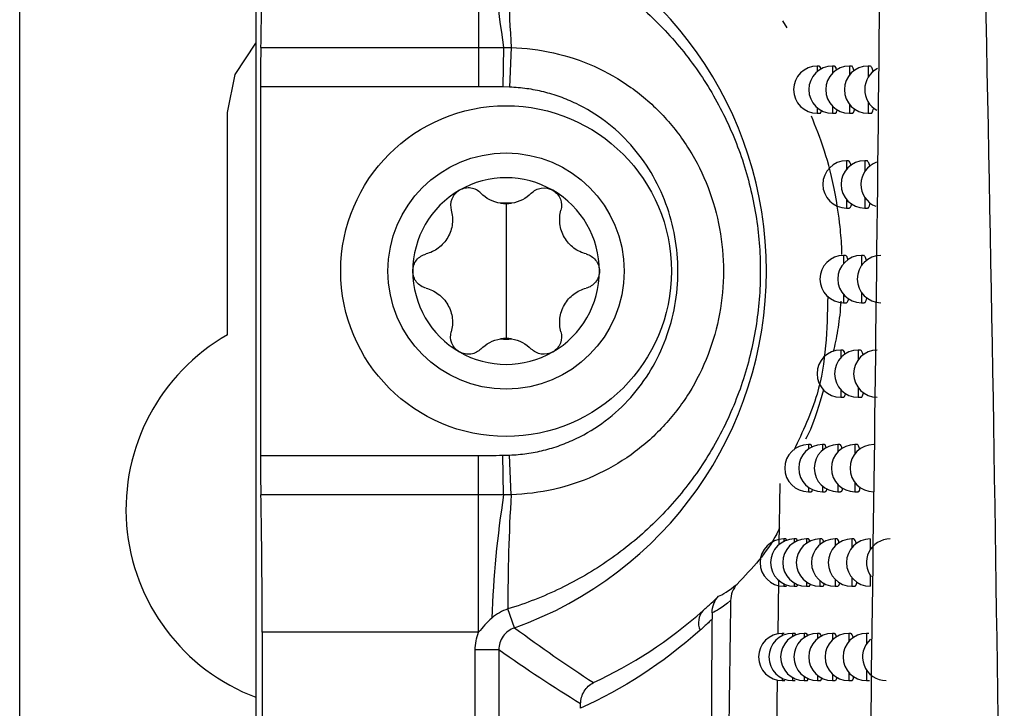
# Model space of a CAD drawing. Header units: millimetres. Extents: x 15336 to 16492, y 10123 to 11383.
# Tile 30 of 71: x 15911 to 15932, y 10610 to 10625. Entities that reach past the tile are written whole.
import ezdxf

# ---------------------------------------------------------------- set-up
doc = ezdxf.new("R2010")
doc.units = ezdxf.units.MM

msp = doc.modelspace()

# ---------------------------------------------------------------- linework, layer by layer
at = {"color": 7, "linetype": 'Continuous', "lineweight": 25}
for p, q in [((15910.797, 10589.564), (15910.797, 10899.564)), ((15915.797, 10899.564), (15915.797, 10589.564)), ((15920.51, 10627.253), (15920.51, 10624.342)), ((15926.941, 10624.903), (15927.034, 10624.758)), ((15915.901, 10624.342), (15920.51, 10624.342)), ((15920.51, 10624.342), (15920.51, 10623.511)), ((15921.039, 10624.341), (15921.024, 10623.505)), ((15921.198, 10624.339), (15921.165, 10623.501)), ((15927.718, 10623.948), (15927.675, 10623.948)), ((15927.675, 10623.948), (15927.675, 10623.829)), ((15928.041, 10623.948), (15927.998, 10623.948)), ((15927.998, 10623.948), (15927.998, 10623.796)), ((15928.399, 10623.948), (15928.356, 10623.948)), ((15928.356, 10623.948), (15928.356, 10623.756)), ((15928.793, 10623.948), (15928.75, 10623.948)), ((15928.75, 10623.948), (15928.75, 10623.703)), ((15915.893, 10623.511), (15915.893, 10615.705)), ((15920.51, 10623.511), (15915.893, 10623.511)), ((15921.165, 10623.501), (15921.024, 10623.505)), ((15928.75, 10623.192), (15928.75, 10622.948)), ((15927.675, 10623.066), (15927.675, 10622.948)), ((15927.998, 10623.099), (15927.998, 10622.948)), ((15928.356, 10623.14), (15928.356, 10622.948)), ((15915.197, 10618.259), (15915.197, 10622.964)), ((15927.675, 10622.948), (15927.733, 10622.948)), ((15927.998, 10622.948), (15928.056, 10622.948)), ((15928.356, 10622.948), (15928.415, 10622.948)), ((15928.75, 10622.948), (15928.81, 10622.948)), ((15928.337, 10621.943), (15928.294, 10621.943)), ((15928.294, 10621.943), (15928.294, 10621.761)), ((15928.722, 10621.943), (15928.68, 10621.943)), ((15928.68, 10621.943), (15928.68, 10621.712)), ((15928.294, 10621.124), (15928.294, 10620.943)), ((15928.68, 10621.173), (15928.68, 10620.943)), ((15921.091, 10621.033), (15921.091, 10619.608)), ((15928.294, 10620.943), (15928.353, 10620.943)), ((15928.68, 10620.943), (15928.739, 10620.943)), ((15928.275, 10619.939), (15928.233, 10619.939)), ((15928.233, 10619.939), (15928.233, 10619.767)), ((15928.653, 10619.939), (15928.61, 10619.939)), ((15928.61, 10619.939), (15928.61, 10619.722)), ((15921.091, 10619.608), (15921.091, 10618.183)), ((15928.233, 10619.111), (15928.233, 10618.939)), ((15928.61, 10619.156), (15928.61, 10618.939)), ((15928.233, 10618.939), (15928.292, 10618.939)), ((15928.61, 10618.939), (15928.67, 10618.939)), ((15928.215, 10617.937), (15928.172, 10617.937)), ((15928.172, 10617.937), (15928.172, 10617.774)), ((15928.584, 10617.937), (15928.542, 10617.937)), ((15928.542, 10617.937), (15928.542, 10617.732)), ((15928.542, 10617.142), (15928.542, 10616.937)), ((15928.172, 10617.1), (15928.172, 10616.937)), ((15928.172, 10616.937), (15928.231, 10616.937)), ((15928.542, 10616.937), (15928.601, 10616.937)), ((15927.533, 10615.937), (15927.489, 10615.937)), ((15927.489, 10615.937), (15927.489, 10615.841)), ((15927.827, 10615.937), (15927.784, 10615.937)), ((15927.784, 10615.937), (15927.784, 10615.814)), ((15928.155, 10615.937), (15928.113, 10615.937)), ((15928.113, 10615.937), (15928.113, 10615.782)), ((15928.517, 10615.937), (15928.474, 10615.937)), ((15928.474, 10615.937), (15928.474, 10615.742)), ((15915.893, 10615.705), (15920.51, 10615.705)), ((15920.51, 10614.873), (15920.51, 10615.705)), ((15921.024, 10615.71), (15921.165, 10615.714)), ((15921.039, 10614.874), (15921.024, 10615.71)), ((15921.198, 10614.876), (15921.165, 10615.714)), ((15926.873, 10613.812), (15926.891, 10615.116)), ((15927.784, 10615.06), (15927.784, 10614.937)), ((15928.113, 10615.092), (15928.113, 10614.937)), ((15928.474, 10615.131), (15928.474, 10614.937)), ((15920.51, 10614.873), (15915.901, 10614.873)), ((15920.51, 10611.963), (15920.51, 10614.873)), ((15927.489, 10615.033), (15927.489, 10614.937)), ((15927.489, 10614.937), (15927.547, 10614.937)), ((15927.784, 10614.937), (15927.843, 10614.937)), ((15928.113, 10614.937), (15928.171, 10614.937)), ((15928.474, 10614.937), (15928.534, 10614.937)), ((15927.011, 10613.938), (15926.967, 10613.938)), ((15926.967, 10613.938), (15926.967, 10613.886)), ((15927.233, 10613.938), (15927.189, 10613.938)), ((15927.189, 10613.938), (15927.189, 10613.868)), ((15927.488, 10613.938), (15927.445, 10613.938)), ((15927.445, 10613.938), (15927.445, 10613.847)), ((15927.776, 10613.938), (15927.733, 10613.938)), ((15927.733, 10613.938), (15927.733, 10613.821)), ((15928.096, 10613.938), (15928.054, 10613.938)), ((15928.054, 10613.938), (15928.054, 10613.791)), ((15928.45, 10613.938), (15928.408, 10613.938)), ((15928.408, 10613.938), (15928.408, 10613.754)), ((15928.795, 10613.938), (15928.795, 10613.708)), ((15926.846, 10611.924), (15926.862, 10613.066)), ((15926.967, 10612.99), (15926.967, 10612.938)), ((15927.189, 10613.008), (15927.189, 10612.938)), ((15927.445, 10613.029), (15927.445, 10612.938)), ((15927.733, 10613.055), (15927.733, 10612.938)), ((15928.054, 10613.085), (15928.054, 10612.938)), ((15928.408, 10613.122), (15928.408, 10612.938)), ((15928.795, 10613.168), (15928.795, 10612.938)), ((15926.967, 10612.938), (15927.023, 10612.938)), ((15927.189, 10612.938), (15927.246, 10612.938)), ((15927.445, 10612.938), (15927.502, 10612.938)), ((15927.733, 10612.938), (15927.791, 10612.938)), ((15928.054, 10612.938), (15928.113, 10612.938)), ((15928.408, 10612.938), (15928.467, 10612.938)), ((15921.27, 10612.061), (15921.129, 10612.458)), ((15915.928, 10611.963), (15915.928, 10589.695)), ((15920.51, 10611.963), (15915.928, 10611.963)), ((15926.979, 10611.941), (15926.935, 10611.941)), ((15926.935, 10611.941), (15926.935, 10611.891)), ((15927.196, 10611.941), (15927.152, 10611.941)), ((15927.152, 10611.941), (15927.152, 10611.874)), ((15927.444, 10611.941), (15927.401, 10611.941)), ((15927.401, 10611.941), (15927.401, 10611.854)), ((15927.725, 10611.941), (15927.682, 10611.941)), ((15927.682, 10611.941), (15927.682, 10611.83)), ((15928.038, 10611.941), (15927.996, 10611.941)), ((15927.996, 10611.941), (15927.996, 10611.801)), ((15928.384, 10611.941), (15928.342, 10611.941)), ((15928.342, 10611.941), (15928.342, 10611.767)), ((15928.764, 10611.941), (15928.721, 10611.941)), ((15928.721, 10611.941), (15928.721, 10611.723)), ((15920.938, 10611.59), (15920.438, 10611.59)), ((15920.438, 10594.204), (15920.438, 10611.59)), ((15920.938, 10611.59), (15920.938, 10594.704)), ((15928.342, 10611.115), (15928.342, 10610.941)), ((15928.721, 10611.158), (15928.721, 10610.941)), ((15926.819, 10609.93), (15926.833, 10610.955)), ((15926.935, 10610.99), (15926.935, 10610.941)), ((15926.935, 10610.941), (15926.991, 10610.941)), ((15927.152, 10611.007), (15927.152, 10610.941)), ((15927.152, 10610.941), (15927.209, 10610.941)), ((15927.401, 10611.027), (15927.401, 10610.941)), ((15927.401, 10610.941), (15927.458, 10610.941)), ((15927.682, 10611.051), (15927.682, 10610.941)), ((15927.682, 10610.941), (15927.74, 10610.941)), ((15927.996, 10611.08), (15927.996, 10610.941)), ((15927.996, 10610.941), (15928.054, 10610.941)), ((15928.342, 10610.941), (15928.401, 10610.941)), ((15928.721, 10610.941), (15928.781, 10610.941))]:
    msp.add_line(p, q, dxfattribs=at)
at = {"color": 7, "linetype": 'Continuous', "lineweight": 25, "flags": 128}
msp.add_lwpolyline([(15915.197, 10622.964), (15915.357, 10623.768), (15915.797, 10624.434)], dxfattribs=at)
at = {"color": 7, "linetype": 'Continuous', "lineweight": 25}
for radius in [3.5, 2.5]:
    msp.add_circle((15921.091, 10619.608), radius, dxfattribs=at)
for centre, radius, start, end in [((15918.591, 10619.608), 8.009, 289.5453, 70.4547), ((15943.488, 10627.832), 22.719, 182.2202, 188.8384), ((15958.596, 10626.609), 37.467, 179.7739, 183.474), ((15927.675, 10623.448), 0.5, 90, 270), ((15927.998, 10623.448), 0.5, 90, 270), ((15928.356, 10623.448), 0.5, 90, 270), ((15928.75, 10623.448), 0.5, 90, 270), ((15929.18, 10623.448), 0.5, 117.1683, 240.9855), ((15928.294, 10621.443), 0.5, 90, 270), ((15928.68, 10621.443), 0.5, 90, 270), ((15929.101, 10621.443), 0.5, 110.4053, 248.1404), ((15921.091, 10619.608), 1.975, 60, 120), ((15921.091, 10619.608), 1.975, 120, 180), ((15921.091, 10619.608), 1.975, 0, 60), ((15921.091, 10619.608), 1.439, 85.3517, 94.6483), ((15921.091, 10621.781), 0.748, 261.0355, 278.9645), ((15928.233, 10619.439), 0.5, 90, 270), ((15928.61, 10619.439), 0.5, 90, 270), ((15929.023, 10619.439), 0.5, 90, 270), ((15921.091, 10619.608), 1.975, 180, 240), ((15921.091, 10619.608), 1.975, 300, 0), ((15917.297, 10614.564), 4.25, 119.6116, 249.3327), ((15921.091, 10617.434), 0.748, 81.0355, 98.9645), ((15921.091, 10619.608), 1.439, 265.3517, 274.6483), ((15921.091, 10619.608), 1.975, 240, 300), ((15928.172, 10617.437), 0.5, 90, 270), ((15928.542, 10617.437), 0.5, 90, 270), ((15928.946, 10617.437), 0.5, 90, 270), ((15927.489, 10615.437), 0.5, 90, 270), ((15927.784, 10615.437), 0.5, 90, 270), ((15928.113, 10615.437), 0.5, 90, 270), ((15928.474, 10615.437), 0.5, 90, 270), ((15928.87, 10615.437), 0.5, 90, 270), ((15943.488, 10611.383), 22.719, 171.1616, 177.7798), ((15958.596, 10612.606), 37.467, 176.526, 180.2261), ((15926.967, 10613.438), 0.5, 90, 270), ((15927.189, 10613.438), 0.5, 90, 270), ((15927.445, 10613.438), 0.5, 90, 270), ((15927.733, 10613.438), 0.5, 90, 270), ((15928.054, 10613.438), 0.5, 90, 270), ((15928.408, 10613.438), 0.5, 90, 270), ((15928.795, 10613.438), 0.5, 90, 270), ((15929.216, 10613.438), 0.5, 90, 217.3537), ((15925.553, 10612.162), 0.391, 137.6419, 203.6566), ((15926.935, 10611.441), 0.5, 90, 270), ((15927.152, 10611.441), 0.5, 90, 270), ((15927.401, 10611.441), 0.5, 90, 270), ((15927.682, 10611.441), 0.5, 90, 270), ((15927.996, 10611.441), 0.5, 90, 270), ((15928.342, 10611.441), 0.5, 90, 270), ((15928.721, 10611.441), 0.5, 90, 270), ((15929.134, 10611.441), 0.5, 131.1634, 270)]:
    msp.add_arc(centre, radius, start, end, dxfattribs=at)
for centre, major_axis, start_param, end_param in [((15915.867, 10627.253), (0, 3.5), 3.730624, 4.712389), ((15915.911, 10623.511), (0, 1), 0.589031, 1.570796), ((15915.911, 10615.705), (0, 1), 1.570796, 2.552562), ((15915.867, 10611.963), (0, 3.5), 4.712389, 5.694154)]:
    msp.add_ellipse(centre, major_axis=major_axis, ratio=0.017455, start_param=start_param, end_param=end_param, dxfattribs=at)
for points, knots in [([(15929.113, 10660.635), (15929.114, 10651.111), (15929.115, 10632.061), (15928.848, 10613.079), (15928.714, 10603.587)], [0, 0, 0, 0, 0.499933, 1, 1, 1, 1]), ([(15930.311, 10660.249), (15930.553, 10651.954), (15930.973, 10637.506), (15931.425, 10617.054), (15931.565, 10604.899), (15931.634, 10598.893)], [0, 0, 0, 0, 0.405382, 0.706155, 1, 1, 1, 1]), ([(15921.129, 10626.757), (15921.512, 10626.641), (15921.882, 10626.497), (15922.6, 10626.15), (15922.947, 10625.946), (15923.6, 10625.492), (15923.907, 10625.241), (15924.483, 10624.686), (15924.748, 10624.386), (15925.225, 10623.75), (15925.439, 10623.411), (15925.809, 10622.703), (15925.965, 10622.338), (15926.216, 10621.581), (15926.312, 10621.19), (15926.439, 10620.405), (15926.471, 10620.008), (15926.471, 10619.206), (15926.439, 10618.809), (15926.311, 10618.022), (15926.215, 10617.631), (15925.964, 10616.876), (15925.808, 10616.51), (15925.437, 10615.8), (15925.224, 10615.463), (15924.747, 10614.828), (15924.481, 10614.527), (15923.906, 10613.974), (15923.599, 10613.723), (15922.947, 10613.269), (15922.6, 10613.066), (15921.882, 10612.719), (15921.512, 10612.574), (15921.129, 10612.458)], [0, 0, 0, 0, 0.0625, 0.0625, 0.125, 0.125, 0.1875, 0.1875, 0.25, 0.25, 0.3125, 0.3125, 0.375, 0.375, 0.4375, 0.4375, 0.5, 0.5, 0.5625, 0.5625, 0.625, 0.625, 0.6875, 0.6875, 0.75, 0.75, 0.8125, 0.8125, 0.875, 0.875, 0.9375, 0.9375, 1, 1, 1, 1]), ([(15921.198, 10624.339), (15921.502, 10624.331), (15921.8, 10624.294), (15922.386, 10624.161), (15922.676, 10624.065), (15923.227, 10623.819), (15923.487, 10623.67), (15923.977, 10623.321), (15924.208, 10623.119), (15924.618, 10622.681), (15924.801, 10622.443), (15925.122, 10621.929), (15925.257, 10621.657), (15925.472, 10621.097), (15925.555, 10620.804), (15925.664, 10620.208), (15925.691, 10619.909), (15925.691, 10619.308), (15925.664, 10619.003), (15925.554, 10618.41), (15925.473, 10618.121), (15925.257, 10617.56), (15925.121, 10617.285), (15924.803, 10616.775), (15924.621, 10616.538), (15924.209, 10616.097), (15923.979, 10615.896), (15923.491, 10615.548), (15923.231, 10615.398), (15922.676, 10615.15), (15922.39, 10615.055), (15921.804, 10614.923), (15921.502, 10614.884), (15921.198, 10614.876)], [0, 0, 0, 0, 0.0625, 0.0625, 0.125, 0.125, 0.1875, 0.1875, 0.25, 0.25, 0.3125, 0.3125, 0.375, 0.375, 0.4375, 0.4375, 0.5, 0.5, 0.5625, 0.5625, 0.625, 0.625, 0.6875, 0.6875, 0.75, 0.75, 0.8125, 0.8125, 0.875, 0.875, 0.9375, 0.9375, 1, 1, 1, 1]), ([(15927.755, 10623.88), (15927.751, 10623.895), (15927.74, 10623.939), (15927.726, 10623.944), (15927.718, 10623.947)], [0, 0, 0, 0, 0.328887, 1, 1, 1, 1]), ([(15928.089, 10623.86), (15928.082, 10623.883), (15928.067, 10623.936), (15928.05, 10623.943), (15928.041, 10623.947)], [0, 0, 0, 0, 0.4181368, 1, 1, 1, 1]), ([(15928.458, 10623.842), (15928.449, 10623.869), (15928.431, 10623.927), (15928.409, 10623.957), (15928.399, 10623.948), (15928.399, 10623.948)], [0, 0, 0, 0, 0.482514, 0.999383, 1, 1, 1, 1]), ([(15928.863, 10623.822), (15928.862, 10623.827), (15928.852, 10623.874), (15928.828, 10623.92), (15928.804, 10623.957), (15928.793, 10623.947), (15928.793, 10623.947)], [0, 0, 0, 0, 0.055582, 0.521381, 0.996151, 1, 1, 1, 1]), ([(15921.024, 10623.505), (15920.93, 10623.507), (15920.758, 10623.51), (15920.587, 10623.511), (15920.51, 10623.511)], [0, 0, 0, 0, 0.551952, 1, 1, 1, 1]), ([(15921.165, 10615.714), (15921.226, 10615.718), (15921.348, 10615.724), (15921.53, 10615.746), (15921.709, 10615.775), (15921.886, 10615.814), (15922.061, 10615.862), (15922.234, 10615.92), (15922.404, 10615.986), (15922.736, 10616.135), (15923.208, 10616.42), (15923.743, 10616.917), (15924.178, 10617.508), (15924.491, 10618.168), (15924.684, 10618.875), (15924.747, 10619.605), (15924.685, 10620.335), (15924.493, 10621.043), (15924.18, 10621.704), (15923.745, 10622.296), (15923.21, 10622.794), (15922.686, 10623.112), (15922.238, 10623.3), (15921.888, 10623.405), (15921.53, 10623.477), (15921.287, 10623.493), (15921.165, 10623.501)], [0, 0, 0, 0, 0.0157792, 0.031438, 0.0470168, 0.0625566, 0.0780986, 0.0936842, 0.1093542, 0.125149, 0.1873516, 0.2500557, 0.3121061, 0.3748809, 0.4371625, 0.4997682, 0.5624158, 0.6247412, 0.687604, 0.7497406, 0.8124889, 0.8747341, 0.906229, 0.9373851, 0.9685321, 1, 1, 1, 1]), ([(15927.733, 10622.954), (15927.736, 10622.952), (15927.747, 10622.945), (15927.76, 10622.969), (15927.768, 10623.009), (15927.769, 10623.014)], [0, 0, 0, 0, 0.216091, 0.888415, 1, 1, 1, 1]), ([(15928.056, 10622.954), (15928.06, 10622.952), (15928.072, 10622.945), (15928.088, 10622.972), (15928.098, 10623.018), (15928.1, 10623.028)], [0, 0, 0, 0, 0.19454, 0.810761, 1, 1, 1, 1]), ([(15928.415, 10622.954), (15928.419, 10622.952), (15928.433, 10622.945), (15928.452, 10622.975), (15928.463, 10623.026), (15928.467, 10623.042)], [0, 0, 0, 0, 0.176174, 0.745984, 1, 1, 1, 1]), ([(15928.81, 10622.954), (15928.813, 10622.952), (15928.828, 10622.945), (15928.851, 10622.978), (15928.865, 10623.035), (15928.87, 10623.056)], [0, 0, 0, 0, 0.160205, 0.691007, 1, 1, 1, 1]), ([(15928.199, 10619.961), (15928.199, 10619.994), (15928.193, 10620.198), (15928.151, 10620.658), (15928.032, 10621.438), (15927.81, 10622.265), (15927.644, 10622.667), (15927.552, 10622.888)], [0, 0, 0, 0, 0.01932, 0.121098, 0.28814, 0.608946, 1, 1, 1, 1]), ([(15928.394, 10621.841), (15928.385, 10621.869), (15928.367, 10621.929), (15928.347, 10621.938), (15928.337, 10621.943)], [0, 0, 0, 0, 0.469396, 1, 1, 1, 1]), ([(15928.79, 10621.821), (15928.789, 10621.825), (15928.78, 10621.871), (15928.757, 10621.915), (15928.733, 10621.952), (15928.722, 10621.942), (15928.722, 10621.942)], [0, 0, 0, 0, 0.038816, 0.513491, 0.996932, 1, 1, 1, 1]), ([(15920.103, 10621.318), (15920.029, 10621.275), (15919.972, 10621.208), (15919.912, 10621.054), (15919.909, 10620.97), (15919.93, 10620.894)], [0, 0, 0, 0, 0.5, 0.5, 1, 1, 1, 1]), ([(15920.557, 10621.256), (15920.502, 10621.313), (15920.428, 10621.352), (15920.266, 10621.376), (15920.178, 10621.361), (15920.103, 10621.318)], [0, 0, 0, 0, 0.5, 0.5, 1, 1, 1, 1]), ([(15921.625, 10621.256), (15921.68, 10621.313), (15921.753, 10621.352), (15921.916, 10621.376), (15922.004, 10621.361), (15922.078, 10621.318)], [0, 0, 0, 0, 0.5, 0.5, 1, 1, 1, 1]), ([(15922.078, 10621.318), (15922.153, 10621.275), (15922.21, 10621.208), (15922.27, 10621.054), (15922.273, 10620.97), (15922.252, 10620.894)], [0, 0, 0, 0, 0.5, 0.5, 1, 1, 1, 1]), ([(15919.93, 10620.894), (15919.955, 10620.802), (15919.964, 10620.705), (15919.94, 10620.508), (15919.908, 10620.409), (15919.806, 10620.232), (15919.736, 10620.154), (15919.577, 10620.036), (15919.489, 10619.994), (15919.396, 10619.97)], [0, 0, 0, 0, 0.25, 0.25, 0.5, 0.5, 0.75, 0.75, 1, 1, 1, 1]), ([(15922.786, 10619.97), (15922.693, 10619.994), (15922.605, 10620.036), (15922.446, 10620.154), (15922.376, 10620.232), (15922.274, 10620.409), (15922.242, 10620.508), (15922.218, 10620.705), (15922.226, 10620.802), (15922.252, 10620.894)], [0, 0, 0, 0, 0.25, 0.25, 0.5, 0.5, 0.75, 0.75, 1, 1, 1, 1]), ([(15928.353, 10620.949), (15928.356, 10620.947), (15928.37, 10620.94), (15928.388, 10620.97), (15928.399, 10621.019), (15928.403, 10621.034)], [0, 0, 0, 0, 0.180199, 0.760054, 1, 1, 1, 1]), ([(15928.739, 10620.949), (15928.743, 10620.947), (15928.758, 10620.94), (15928.779, 10620.973), (15928.792, 10621.028), (15928.797, 10621.047)], [0, 0, 0, 0, 0.163917, 0.70367, 1, 1, 1, 1]), ([(15919.116, 10619.608), (15919.116, 10619.693), (15919.146, 10619.777), (15919.249, 10619.906), (15919.32, 10619.95), (15919.396, 10619.97)], [0, 0, 0, 0, 0.5, 0.5, 1, 1, 1, 1]), ([(15922.786, 10619.97), (15922.862, 10619.95), (15922.932, 10619.906), (15923.035, 10619.777), (15923.066, 10619.694), (15923.066, 10619.608)], [0, 0, 0, 0, 0.5, 0.5, 1, 1, 1, 1]), ([(15928.33, 10619.842), (15928.322, 10619.868), (15928.305, 10619.926), (15928.286, 10619.934), (15928.275, 10619.939)], [0, 0, 0, 0, 0.455538, 1, 1, 1, 1]), ([(15928.718, 10619.823), (15928.718, 10619.825), (15928.709, 10619.869), (15928.686, 10619.912), (15928.664, 10619.949), (15928.653, 10619.939), (15928.653, 10619.939)], [0, 0, 0, 0, 0.021508, 0.505326, 0.997711, 1, 1, 1, 1]), ([(15919.396, 10619.246), (15919.32, 10619.265), (15919.249, 10619.31), (15919.146, 10619.439), (15919.116, 10619.522), (15919.116, 10619.608)], [0, 0, 0, 0, 0.5, 0.5, 1, 1, 1, 1]), ([(15923.066, 10619.608), (15923.066, 10619.522), (15923.036, 10619.439), (15922.933, 10619.31), (15922.862, 10619.265), (15922.786, 10619.246)], [0, 0, 0, 0, 0.5, 0.5, 1, 1, 1, 1]), ([(15919.396, 10619.246), (15919.489, 10619.222), (15919.577, 10619.18), (15919.736, 10619.061), (15919.806, 10618.984), (15919.908, 10618.807), (15919.94, 10618.708), (15919.964, 10618.511), (15919.955, 10618.413), (15919.93, 10618.321)], [0, 0, 0, 0, 0.25, 0.25, 0.5, 0.5, 0.75, 0.75, 1, 1, 1, 1]), ([(15922.252, 10618.321), (15922.226, 10618.413), (15922.218, 10618.511), (15922.242, 10618.708), (15922.274, 10618.807), (15922.376, 10618.984), (15922.446, 10619.061), (15922.605, 10619.18), (15922.693, 10619.222), (15922.786, 10619.246)], [0, 0, 0, 0, 0.25, 0.25, 0.5, 0.5, 0.75, 0.75, 1, 1, 1, 1]), ([(15927.899, 10619.074), (15927.882, 10618.37), (15927.854, 10617.233), (15927.366, 10616.208), (15927.18, 10615.817)], [0, 0, 0, 0, 0.618754, 1, 1, 1, 1]), ([(15928.292, 10618.945), (15928.295, 10618.944), (15928.308, 10618.937), (15928.326, 10618.965), (15928.337, 10619.014), (15928.34, 10619.027)], [0, 0, 0, 0, 0.184311, 0.774509, 1, 1, 1, 1]), ([(15928.67, 10618.945), (15928.673, 10618.944), (15928.688, 10618.936), (15928.709, 10618.968), (15928.721, 10619.022), (15928.726, 10619.041)], [0, 0, 0, 0, 0.167702, 0.716659, 1, 1, 1, 1]), ([(15928.02, 10617.904), (15928.053, 10618.044), (15928.114, 10618.309), (15928.166, 10618.714), (15928.18, 10618.948), (15928.182, 10618.974)], [0, 0, 0, 0, 0.501474, 0.944818, 1, 1, 1, 1]), ([(15920.103, 10617.897), (15920.029, 10617.94), (15919.972, 10618.008), (15919.912, 10618.162), (15919.909, 10618.245), (15919.93, 10618.321)], [0, 0, 0, 0, 0.5, 0.5, 1, 1, 1, 1]), ([(15922.252, 10618.321), (15922.273, 10618.245), (15922.27, 10618.162), (15922.21, 10618.008), (15922.153, 10617.94), (15922.078, 10617.897)], [0, 0, 0, 0, 0.5, 0.5, 1, 1, 1, 1]), ([(15920.557, 10617.959), (15920.502, 10617.903), (15920.428, 10617.864), (15920.265, 10617.839), (15920.178, 10617.855), (15920.103, 10617.897)], [0, 0, 0, 0, 0.5, 0.5, 1, 1, 1, 1]), ([(15922.078, 10617.897), (15922.004, 10617.855), (15921.917, 10617.839), (15921.754, 10617.864), (15921.68, 10617.903), (15921.625, 10617.959)], [0, 0, 0, 0, 0.5, 0.5, 1, 1, 1, 1]), ([(15928.267, 10617.844), (15928.259, 10617.869), (15928.243, 10617.925), (15928.225, 10617.933), (15928.215, 10617.937)], [0, 0, 0, 0, 0.440883, 1, 1, 1, 1]), ([(15928.647, 10617.826), (15928.647, 10617.826), (15928.639, 10617.868), (15928.617, 10617.91), (15928.595, 10617.947), (15928.584, 10617.937), (15928.584, 10617.937)], [0, 0, 0, 0, 0.003632, 0.496875, 0.998487, 1, 1, 1, 1]), ([(15927.436, 10616.058), (15927.47, 10616.119), (15927.588, 10616.336), (15927.721, 10616.781), (15927.816, 10617.099)], [0, 0, 0, 0, 0.28524, 1, 1, 1, 1]), ([(15928.231, 10616.943), (15928.234, 10616.942), (15928.248, 10616.935), (15928.264, 10616.963), (15928.275, 10617.01), (15928.277, 10617.022)], [0, 0, 0, 0, 0.188517, 0.789365, 1, 1, 1, 1]), ([(15928.601, 10616.943), (15928.605, 10616.942), (15928.619, 10616.934), (15928.639, 10616.966), (15928.651, 10617.018), (15928.655, 10617.035)], [0, 0, 0, 0, 0.171563, 0.729987, 1, 1, 1, 1]), ([(15927.563, 10615.884), (15927.56, 10615.893), (15927.551, 10615.931), (15927.541, 10615.934), (15927.533, 10615.936)], [0, 0, 0, 0, 0.234985, 1, 1, 1, 1]), ([(15927.866, 10615.866), (15927.862, 10615.882), (15927.85, 10615.928), (15927.836, 10615.933), (15927.827, 10615.936)], [0, 0, 0, 0, 0.344059, 1, 1, 1, 1]), ([(15928.204, 10615.848), (15928.198, 10615.871), (15928.182, 10615.925), (15928.165, 10615.932), (15928.155, 10615.937)], [0, 0, 0, 0, 0.425364, 1, 1, 1, 1]), ([(15928.577, 10615.83), (15928.568, 10615.858), (15928.549, 10615.916), (15928.527, 10615.946), (15928.517, 10615.937), (15928.517, 10615.937)], [0, 0, 0, 0, 0.485231, 0.999258, 1, 1, 1, 1]), ([(15920.51, 10615.705), (15920.587, 10615.705), (15920.758, 10615.706), (15920.93, 10615.709), (15921.024, 10615.71)], [0, 0, 0, 0, 0.448048, 1, 1, 1, 1]), ([(15927.547, 10614.943), (15927.55, 10614.941), (15927.56, 10614.935), (15927.571, 10614.955), (15927.578, 10614.99), (15927.578, 10614.992)], [0, 0, 0, 0, 0.2367905, 0.9642743, 1, 1, 1, 1]), ([(15927.843, 10614.943), (15927.846, 10614.941), (15927.857, 10614.935), (15927.871, 10614.959), (15927.879, 10614.999), (15927.88, 10615.005)], [0, 0, 0, 0, 0.212934, 0.87695, 1, 1, 1, 1]), ([(15928.171, 10614.943), (15928.175, 10614.941), (15928.187, 10614.934), (15928.204, 10614.962), (15928.213, 10615.008), (15928.216, 10615.019)], [0, 0, 0, 0, 0.192819, 0.80464, 1, 1, 1, 1]), ([(15928.534, 10614.943), (15928.537, 10614.941), (15928.551, 10614.934), (15928.57, 10614.965), (15928.582, 10615.016), (15928.586, 10615.032)], [0, 0, 0, 0, 0.175503, 0.743668, 1, 1, 1, 1]), ([(15926.878, 10614.172), (15926.858, 10614.131), (15926.648, 10613.682), (15926.297, 10613.315), (15925.979, 10612.981)], [0, 0, 0, 0, 0.091559, 1, 1, 1, 1]), ([(15927.03, 10613.902), (15927.029, 10613.905), (15927.023, 10613.935), (15927.017, 10613.936), (15927.011, 10613.937)], [0, 0, 0, 0, 0.096423, 1, 1, 1, 1]), ([(15927.257, 10613.895), (15927.256, 10613.9), (15927.248, 10613.934), (15927.24, 10613.936), (15927.233, 10613.937)], [0, 0, 0, 0, 0.166379, 1, 1, 1, 1]), ([(15927.517, 10613.887), (15927.515, 10613.895), (15927.506, 10613.932), (15927.496, 10613.935), (15927.488, 10613.937)], [0, 0, 0, 0, 0.224212, 1, 1, 1, 1]), ([(15927.813, 10613.872), (15927.809, 10613.886), (15927.797, 10613.93), (15927.784, 10613.934), (15927.776, 10613.938)], [0, 0, 0, 0, 0.322379, 1, 1, 1, 1]), ([(15928.143, 10613.853), (15928.137, 10613.874), (15928.122, 10613.927), (15928.106, 10613.934), (15928.096, 10613.938)], [0, 0, 0, 0, 0.408908, 1, 1, 1, 1]), ([(15928.508, 10613.835), (15928.499, 10613.864), (15928.481, 10613.924), (15928.461, 10613.933), (15928.45, 10613.938)], [0, 0, 0, 0, 0.472225, 1, 1, 1, 1]), ([(15927.246, 10612.944), (15927.249, 10612.942), (15927.256, 10612.936), (15927.263, 10612.96), (15927.268, 10612.978)], [0, 0, 0, 0, 0.297254, 1, 1, 1, 1]), ([(15927.502, 10612.944), (15927.505, 10612.943), (15927.515, 10612.936), (15927.526, 10612.956), (15927.532, 10612.99), (15927.532, 10612.99)], [0, 0, 0, 0, 0.242341, 0.984786, 1, 1, 1, 1]), ([(15927.791, 10612.944), (15927.794, 10612.943), (15927.805, 10612.936), (15927.818, 10612.959), (15927.826, 10612.998), (15927.827, 10613.004)], [0, 0, 0, 0, 0.217833, 0.894756, 1, 1, 1, 1]), ([(15928.113, 10612.944), (15928.116, 10612.943), (15928.128, 10612.936), (15928.144, 10612.962), (15928.153, 10613.007), (15928.155, 10613.017)], [0, 0, 0, 0, 0.197223, 0.820349, 1, 1, 1, 1]), ([(15928.467, 10612.944), (15928.47, 10612.942), (15928.484, 10612.935), (15928.503, 10612.965), (15928.514, 10613.015), (15928.517, 10613.03)], [0, 0, 0, 0, 0.179526, 0.757717, 1, 1, 1, 1]), ([(15925.264, 10612.426), (15925.32, 10612.476), (15925.376, 10612.526), (15925.432, 10612.578), (15925.485, 10612.627), (15925.537, 10612.678), (15925.589, 10612.728)], [0, 0, 0, 0, 0.0003657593, 0.0003657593, 0.0003657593, 0.0007139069, 0.0007139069, 0.0007139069, 0.0007139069]), ([(15925.451, 10612.378), (15925.45, 10612.444), (15925.462, 10612.508), (15925.51, 10612.629), (15925.546, 10612.683), (15925.589, 10612.728)], [0, 0, 0, 0, 0.5, 0.5, 1, 1, 1, 1]), ([(15925.842, 10612.633), (15925.805, 10609.942), (15925.751, 10605.911), (15925.7, 10601.891), (15925.675, 10599.882), (15925.667, 10599.213), (15925.65, 10597.875), (15925.64, 10597.207), (15925.634, 10596.538)], [0, 0, 0, 0, 0.5, 0.75, 0.75, 0.875, 0.875, 1, 1, 1, 1]), ([(15925.452, 10612.242), (15925.425, 10612.216), (15925.398, 10612.191), (15925.371, 10612.165), (15925.312, 10612.111), (15925.254, 10612.057), (15925.195, 10612.005)], [0, 0, 0, 0, 0.000173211, 0.000173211, 0.000173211, 0.0005462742, 0.0005462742, 0.0005462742, 0.0005462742]), ([(15925.393, 10596.455), (15925.402, 10599.083), (15925.413, 10601.712), (15925.433, 10606.974), (15925.442, 10609.607), (15925.452, 10612.242)], [0, 0, 0, 0, 0.5, 0.5, 1, 1, 1, 1]), ([(15921.27, 10612.061), (15921.173, 10612.026), (15921.089, 10611.962), (15920.97, 10611.795), (15920.938, 10611.693), (15920.938, 10611.59)], [0, 0, 0, 0, 0.5, 0.5, 1, 1, 1, 1]), ([(15927.218, 10611.899), (15927.217, 10611.904), (15927.21, 10611.937), (15927.202, 10611.939), (15927.196, 10611.94)], [0, 0, 0, 0, 0.153901, 1, 1, 1, 1]), ([(15927.472, 10611.891), (15927.47, 10611.899), (15927.461, 10611.935), (15927.452, 10611.938), (15927.444, 10611.94)], [0, 0, 0, 0, 0.213165, 1, 1, 1, 1]), ([(15927.76, 10611.878), (15927.757, 10611.891), (15927.746, 10611.933), (15927.733, 10611.937), (15927.725, 10611.94)], [0, 0, 0, 0, 0.299182, 1, 1, 1, 1]), ([(15928.083, 10611.86), (15928.077, 10611.88), (15928.063, 10611.93), (15928.048, 10611.937), (15928.038, 10611.941)], [0, 0, 0, 0, 0.391436, 1, 1, 1, 1]), ([(15928.439, 10611.842), (15928.432, 10611.869), (15928.414, 10611.927), (15928.395, 10611.936), (15928.384, 10611.941)], [0, 0, 0, 0, 0.458489, 1, 1, 1, 1]), ([(15922.668, 10610.449), (15922.668, 10610.544), (15922.695, 10610.637), (15922.791, 10610.793), (15922.861, 10610.857), (15922.942, 10610.898)], [0, 0, 0, 0, 0.5, 0.5, 1, 1, 1, 1]), ([(15927.458, 10610.947), (15927.461, 10610.945), (15927.471, 10610.938), (15927.48, 10610.968), (15927.486, 10610.99)], [0, 0, 0, 0, 0.249339, 1, 1, 1, 1]), ([(15927.74, 10610.947), (15927.743, 10610.945), (15927.754, 10610.939), (15927.767, 10610.961), (15927.774, 10610.999), (15927.775, 10611.003)], [0, 0, 0, 0, 0.222862, 0.913111, 1, 1, 1, 1]), ([(15928.054, 10610.947), (15928.057, 10610.945), (15928.07, 10610.938), (15928.085, 10610.964), (15928.094, 10611.008), (15928.095, 10611.016)], [0, 0, 0, 0, 0.201734, 0.836513, 1, 1, 1, 1]), ([(15928.401, 10610.947), (15928.405, 10610.945), (15928.418, 10610.938), (15928.436, 10610.967), (15928.447, 10611.016), (15928.449, 10611.029)], [0, 0, 0, 0, 0.183636, 0.772147, 1, 1, 1, 1])]:
    msp.add_open_spline(points, degree=3, knots=knots, dxfattribs=at)
for points in [[(15920.51, 10624.342), (15920.686, 10624.342), (15920.863, 10624.342), (15921.039, 10624.341)], [(15921.039, 10624.341), (15921.092, 10624.342), (15921.145, 10624.341), (15921.198, 10624.339)], [(15920.974, 10621.042), (15920.809, 10621.068), (15920.666, 10621.146), (15920.557, 10621.256)], [(15921.625, 10621.256), (15921.516, 10621.146), (15921.372, 10621.068), (15921.208, 10621.042)], [(15920.557, 10617.959), (15920.666, 10618.069), (15920.809, 10618.148), (15920.974, 10618.174)], [(15921.208, 10618.174), (15921.372, 10618.148), (15921.516, 10618.069), (15921.625, 10617.959)], [(15921.039, 10614.874), (15920.863, 10614.873), (15920.686, 10614.873), (15920.51, 10614.873)], [(15921.198, 10614.876), (15921.145, 10614.875), (15921.092, 10614.874), (15921.039, 10614.874)], [(15925.589, 10612.728), (15925.669, 10612.756), (15925.799, 10612.836), (15925.979, 10612.981)], [(15925.979, 10612.981), (15925.892, 10612.885), (15925.844, 10612.761), (15925.842, 10612.633)], [(15925.842, 10612.633), (15925.663, 10612.489), (15925.532, 10612.408), (15925.451, 10612.378)], [(15921.129, 10612.458), (15921.003, 10612.416), (15920.888, 10612.349), (15920.786, 10612.264)], [(15922.942, 10610.898), (15923.751, 10611.276), (15924.531, 10611.775), (15925.264, 10612.426)], [(15925.451, 10612.378), (15925.452, 10612.333), (15925.452, 10612.287), (15925.452, 10612.242)], [(15920.786, 10612.264), (15920.681, 10612.175), (15920.596, 10612.069), (15920.51, 10611.963)], [(15920.438, 10611.59), (15920.438, 10611.718), (15920.463, 10611.846), (15920.51, 10611.963)], [(15921.27, 10612.061), (15921.824, 10611.646), (15922.381, 10611.262), (15922.942, 10610.898)], [(15925.195, 10612.005), (15924.4, 10611.297), (15923.55, 10610.759), (15922.668, 10610.355)], [(15922.668, 10610.449), (15922.091, 10610.805), (15921.514, 10611.182), (15920.938, 10611.59)], [(15922.668, 10610.355), (15922.668, 10610.386), (15922.668, 10610.417), (15922.668, 10610.449)]]:
    msp.add_open_spline(points, degree=3, dxfattribs=at)

doc.saveas('drawing.dxf')
